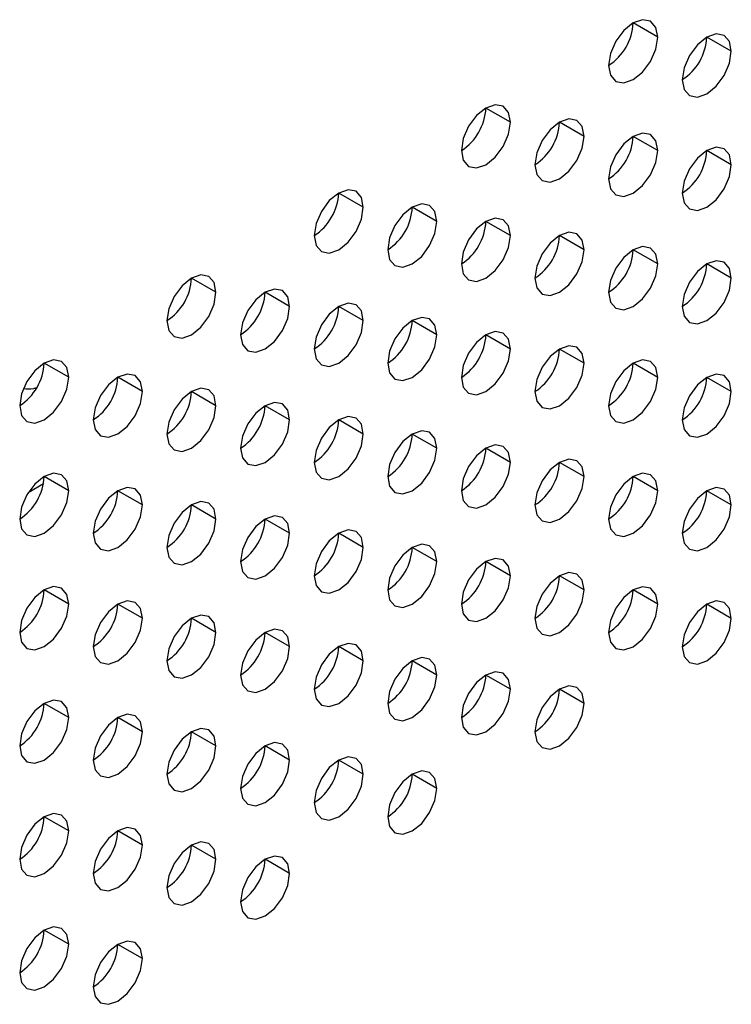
# Model space of a CAD drawing. Header units: millimetres. Extents: x 0 to 1118, y 0 to 864.
# Tile 90 of 254: x 928.63 to 932.05, y 641.67 to 646.39. Entities that reach past the tile are written whole.
import ezdxf

# ---------------------------------------------------------------- set-up
doc = ezdxf.new("R2010")
doc.units = ezdxf.units.MM

msp = doc.modelspace()

# ---------------------------------------------------------------- linework, layer by layer
at = {"color": 7, "linetype": 'Continuous', "lineweight": 25}
for p, q in [((931.6957, 646.309), (931.5779, 646.377)), ((932.0493, 646.2409), (931.9314, 646.3089)), ((930.9886, 645.9008), (930.8707, 645.9688)), ((931.3422, 645.8327), (931.2243, 645.9007)), ((931.6957, 645.7646), (931.5779, 645.8326)), ((932.0493, 645.6965), (931.9314, 645.7646)), ((930.2815, 645.4926), (930.1636, 645.5606)), ((930.635, 645.4245), (930.5172, 645.4925)), ((930.9886, 645.3564), (930.8707, 645.4244)), ((931.3422, 645.2883), (931.2243, 645.3564)), ((931.6957, 645.2203), (931.5779, 645.2883)), ((932.0493, 645.1522), (931.9314, 645.2202)), ((929.5744, 645.0844), (929.4565, 645.1524)), ((929.9279, 645.0163), (929.8101, 645.0843)), ((930.2815, 644.9482), (930.1636, 645.0162)), ((930.635, 644.8801), (930.5172, 644.9482)), ((930.9886, 644.812), (930.8707, 644.8801)), ((931.3422, 644.744), (931.2243, 644.812)), ((928.8673, 644.6762), (928.7494, 644.7442)), ((931.6957, 644.6759), (931.5779, 644.7439)), ((929.2208, 644.6081), (929.103, 644.6761)), ((932.0493, 644.6078), (931.9314, 644.6758)), ((929.5744, 644.54), (929.4565, 644.608)), ((929.9279, 644.4719), (929.8101, 644.54)), ((930.2815, 644.4038), (930.1636, 644.4719)), ((930.635, 644.3358), (930.5172, 644.4038)), ((930.9886, 644.2677), (930.8707, 644.3357)), ((931.3422, 644.1996), (931.2243, 644.2676)), ((928.8673, 644.1318), (928.7494, 644.1998)), ((931.6957, 644.1315), (931.5779, 644.1996)), ((928.7458, 644.1641), (928.6718, 644.1214)), ((929.2208, 644.0637), (929.103, 644.1318)), ((932.0493, 644.0635), (931.9314, 644.1315)), ((929.5744, 643.9956), (929.4565, 644.0637)), ((929.9279, 643.9276), (929.8101, 643.9956)), ((930.2815, 643.8595), (930.1636, 643.9275)), ((930.635, 643.7914), (930.5172, 643.8594)), ((930.9886, 643.7233), (930.8707, 643.7914)), ((931.3422, 643.6553), (931.2243, 643.7233)), ((928.8673, 643.5874), (928.7494, 643.6555)), ((931.6957, 643.5872), (931.5779, 643.6552)), ((929.2208, 643.5194), (929.103, 643.5874)), ((932.0493, 643.5191), (931.9314, 643.5871)), ((929.5744, 643.4513), (929.4565, 643.5193)), ((929.9279, 643.3832), (929.8101, 643.4512)), ((930.2815, 643.3151), (930.1636, 643.3832)), ((930.635, 643.247), (930.5172, 643.3151)), ((930.9886, 643.179), (930.8707, 643.247)), ((931.3422, 643.1109), (931.2243, 643.1789)), ((928.8673, 643.0431), (928.7494, 643.1111)), ((929.2208, 642.975), (929.103, 643.043)), ((929.5744, 642.9069), (929.4565, 642.975)), ((929.9279, 642.8388), (929.8101, 642.9069)), ((930.2815, 642.7708), (930.1636, 642.8388)), ((930.635, 642.7027), (930.5172, 642.7707)), ((928.8673, 642.4987), (928.7494, 642.5668)), ((929.2208, 642.4306), (929.103, 642.4987)), ((929.5744, 642.3626), (929.4565, 642.4306)), ((929.9279, 642.2945), (929.8101, 642.3625)), ((928.8673, 641.9544), (928.7494, 642.0224)), ((929.2208, 641.8863), (929.103, 641.9543))]:
    msp.add_line(p, q, dxfattribs=at)
at = {"color": 7, "linetype": 'Continuous', "lineweight": 25, "flags": 128}
for points in [[(931.6957, 646.309), (931.6867, 646.3559), (931.6612, 646.3853), (931.623, 646.3927), (931.5779, 646.377), (931.5328, 646.3406), (931.4945, 646.2891), (931.469, 646.2302), (931.46, 646.1729)], [(932.0493, 646.2409), (932.0403, 646.2878), (932.0147, 646.3172), (931.9765, 646.3246), (931.9314, 646.309), (931.8863, 646.2726), (931.8481, 646.221), (931.8225, 646.1621), (931.8136, 646.1048)], [(931.46, 646.1729), (931.469, 646.126), (931.4945, 646.0966), (931.5328, 646.0892), (931.5779, 646.1049), (931.623, 646.1412), (931.6612, 646.1928), (931.6867, 646.2517), (931.6957, 646.309)], [(931.8136, 646.1048), (931.8225, 646.0579), (931.8481, 646.0285), (931.8863, 646.0211), (931.9314, 646.0368), (931.9765, 646.0732), (932.0147, 646.1247), (932.0403, 646.1836), (932.0493, 646.2409)], [(930.9886, 645.9008), (930.9796, 645.9477), (930.9541, 645.9771), (930.9158, 645.9845), (930.8707, 645.9688), (930.8256, 645.9324), (930.7874, 645.8809), (930.7619, 645.822), (930.7529, 645.7647)], [(930.7529, 645.7647), (930.7619, 645.7178), (930.7874, 645.6884), (930.8256, 645.681), (930.8707, 645.6966), (930.9158, 645.733), (930.9541, 645.7846), (930.9796, 645.8435), (930.9886, 645.9008)], [(931.3422, 645.8327), (931.3332, 645.8796), (931.3076, 645.909), (931.2694, 645.9164), (931.2243, 645.9007), (931.1792, 645.8644), (931.141, 645.8128), (931.1154, 645.7539), (931.1064, 645.6966)], [(931.6957, 645.7646), (931.6867, 645.8115), (931.6612, 645.8409), (931.623, 645.8483), (931.5779, 645.8327), (931.5328, 645.7963), (931.4945, 645.7447), (931.469, 645.6858), (931.46, 645.6285)], [(931.1064, 645.6966), (931.1154, 645.6497), (931.141, 645.6203), (931.1792, 645.6129), (931.2243, 645.6286), (931.2694, 645.665), (931.3076, 645.7165), (931.3332, 645.7754), (931.3422, 645.8327)], [(931.46, 645.6285), (931.469, 645.5816), (931.4945, 645.5522), (931.5328, 645.5448), (931.5779, 645.5605), (931.623, 645.5969), (931.6612, 645.6485), (931.6867, 645.7074), (931.6957, 645.7646)], [(932.0493, 645.6965), (932.0403, 645.7434), (932.0147, 645.7728), (931.9765, 645.7803), (931.9314, 645.7646), (931.8863, 645.7282), (931.8481, 645.6766), (931.8225, 645.6177), (931.8136, 645.5605)], [(931.8136, 645.5605), (931.8225, 645.5136), (931.8481, 645.4842), (931.8863, 645.4767), (931.9314, 645.4924), (931.9765, 645.5288), (932.0147, 645.5804), (932.0403, 645.6393), (932.0493, 645.6965)], [(930.2815, 645.4926), (930.2725, 645.5395), (930.247, 645.5689), (930.2087, 645.5763), (930.1636, 645.5606), (930.1185, 645.5242), (930.0803, 645.4727), (930.0548, 645.4138), (930.0458, 645.3565)], [(930.0458, 645.3565), (930.0548, 645.3096), (930.0803, 645.2802), (930.1185, 645.2728), (930.1636, 645.2884), (930.2087, 645.3248), (930.247, 645.3764), (930.2725, 645.4353), (930.2815, 645.4926)], [(930.635, 645.4245), (930.6261, 645.4714), (930.6005, 645.5008), (930.5623, 645.5082), (930.5172, 645.4925), (930.4721, 645.4561), (930.4339, 645.4046), (930.4083, 645.3457), (930.3993, 645.2884)], [(930.3993, 645.2884), (930.4083, 645.2415), (930.4339, 645.2121), (930.4721, 645.2047), (930.5172, 645.2204), (930.5623, 645.2568), (930.6005, 645.3083), (930.6261, 645.3672), (930.635, 645.4245)], [(930.9886, 645.3564), (930.9796, 645.4033), (930.9541, 645.4327), (930.9158, 645.4401), (930.8707, 645.4245), (930.8256, 645.3881), (930.7874, 645.3365), (930.7619, 645.2776), (930.7529, 645.2203)], [(931.3422, 645.2883), (931.3332, 645.3352), (931.3076, 645.3646), (931.2694, 645.3721), (931.2243, 645.3564), (931.1792, 645.32), (931.141, 645.2684), (931.1154, 645.2095), (931.1064, 645.1523)], [(930.7529, 645.2203), (930.7619, 645.1734), (930.7874, 645.144), (930.8256, 645.1366), (930.8707, 645.1523), (930.9158, 645.1887), (930.9541, 645.2403), (930.9796, 645.2992), (930.9886, 645.3564)], [(931.1064, 645.1523), (931.1154, 645.1054), (931.141, 645.076), (931.1792, 645.0685), (931.2243, 645.0842), (931.2694, 645.1206), (931.3076, 645.1722), (931.3332, 645.2311), (931.3422, 645.2883)], [(931.6957, 645.2203), (931.6867, 645.2672), (931.6612, 645.2966), (931.623, 645.304), (931.5779, 645.2883), (931.5328, 645.2519), (931.4945, 645.2003), (931.469, 645.1414), (931.46, 645.0842)], [(932.0493, 645.1522), (932.0403, 645.1991), (932.0147, 645.2285), (931.9765, 645.2359), (931.9314, 645.2202), (931.8863, 645.1838), (931.8481, 645.1323), (931.8225, 645.0734), (931.8136, 645.0161)], [(931.46, 645.0842), (931.469, 645.0373), (931.4945, 645.0079), (931.5328, 645.0005), (931.5779, 645.0161), (931.623, 645.0525), (931.6612, 645.1041), (931.6867, 645.163), (931.6957, 645.2203)], [(929.5744, 645.0844), (929.5654, 645.1313), (929.5399, 645.1607), (929.5016, 645.1681), (929.4565, 645.1524), (929.4114, 645.116), (929.3732, 645.0645), (929.3477, 645.0056), (929.3387, 644.9483)], [(931.8136, 645.0161), (931.8225, 644.9692), (931.8481, 644.9398), (931.8863, 644.9324), (931.9314, 644.9481), (931.9765, 644.9844), (932.0147, 645.036), (932.0403, 645.0949), (932.0493, 645.1522)], [(929.3387, 644.9483), (929.3477, 644.9014), (929.3732, 644.872), (929.4114, 644.8646), (929.4565, 644.8802), (929.5016, 644.9166), (929.5399, 644.9682), (929.5654, 645.0271), (929.5744, 645.0844)], [(929.9279, 645.0163), (929.919, 645.0632), (929.8934, 645.0926), (929.8552, 645.1), (929.8101, 645.0843), (929.765, 645.0479), (929.7268, 644.9964), (929.7012, 644.9375), (929.6922, 644.8802)], [(929.6922, 644.8802), (929.7012, 644.8333), (929.7268, 644.8039), (929.765, 644.7965), (929.8101, 644.8122), (929.8552, 644.8486), (929.8934, 644.9001), (929.919, 644.959), (929.9279, 645.0163)], [(930.2815, 644.9482), (930.2725, 644.9951), (930.247, 645.0245), (930.2087, 645.0319), (930.1636, 645.0163), (930.1185, 644.9799), (930.0803, 644.9283), (930.0548, 644.8694), (930.0458, 644.8121)], [(930.0458, 644.8121), (930.0548, 644.7652), (930.0803, 644.7358), (930.1185, 644.7284), (930.1636, 644.7441), (930.2087, 644.7805), (930.247, 644.832), (930.2725, 644.8909), (930.2815, 644.9482)], [(930.635, 644.8801), (930.6261, 644.927), (930.6005, 644.9564), (930.5623, 644.9639), (930.5172, 644.9482), (930.4721, 644.9118), (930.4339, 644.8602), (930.4083, 644.8013), (930.3993, 644.7441)], [(930.9886, 644.812), (930.9796, 644.859), (930.9541, 644.8884), (930.9158, 644.8958), (930.8707, 644.8801), (930.8256, 644.8437), (930.7874, 644.7921), (930.7619, 644.7332), (930.7529, 644.676)], [(930.3993, 644.7441), (930.4083, 644.6972), (930.4339, 644.6678), (930.4721, 644.6603), (930.5172, 644.676), (930.5623, 644.7124), (930.6005, 644.764), (930.6261, 644.8229), (930.635, 644.8801)], [(930.7529, 644.676), (930.7619, 644.6291), (930.7874, 644.5997), (930.8256, 644.5922), (930.8707, 644.6079), (930.9158, 644.6443), (930.9541, 644.6959), (930.9796, 644.7548), (930.9886, 644.812)], [(931.3422, 644.744), (931.3332, 644.7909), (931.3076, 644.8203), (931.2694, 644.8277), (931.2243, 644.812), (931.1792, 644.7756), (931.141, 644.7241), (931.1154, 644.6652), (931.1064, 644.6079)], [(928.8673, 644.6762), (928.8583, 644.7231), (928.8328, 644.7525), (928.7945, 644.7599), (928.7494, 644.7442), (928.7043, 644.7078), (928.6661, 644.6562), (928.6405, 644.5973), (928.6316, 644.5401)], [(931.6957, 644.6759), (931.6867, 644.7228), (931.6612, 644.7522), (931.623, 644.7596), (931.5779, 644.7439), (931.5328, 644.7076), (931.4945, 644.656), (931.469, 644.5971), (931.46, 644.5398)], [(931.1064, 644.6079), (931.1154, 644.561), (931.141, 644.5316), (931.1792, 644.5242), (931.2243, 644.5398), (931.2694, 644.5762), (931.3076, 644.6278), (931.3332, 644.6867), (931.3422, 644.744)], [(928.6316, 644.5401), (928.6405, 644.4932), (928.6661, 644.4638), (928.7043, 644.4564), (928.7494, 644.472), (928.7945, 644.5084), (928.8328, 644.56), (928.8583, 644.6189), (928.8673, 644.6762)], [(929.2208, 644.6081), (929.2119, 644.655), (929.1863, 644.6844), (929.1481, 644.6918), (929.103, 644.6761), (929.0579, 644.6397), (929.0196, 644.5882), (928.9941, 644.5293), (928.9851, 644.472)], [(931.46, 644.5398), (931.469, 644.4929), (931.4945, 644.4635), (931.5328, 644.4561), (931.5779, 644.4718), (931.623, 644.5082), (931.6612, 644.5597), (931.6867, 644.6186), (931.6957, 644.6759)], [(932.0493, 644.6078), (932.0403, 644.6547), (932.0147, 644.6841), (931.9765, 644.6915), (931.9314, 644.6759), (931.8863, 644.6395), (931.8481, 644.5879), (931.8225, 644.529), (931.8136, 644.4717)], [(929.5744, 644.54), (929.5654, 644.5869), (929.5399, 644.6163), (929.5016, 644.6237), (929.4565, 644.6081), (929.4114, 644.5717), (929.3732, 644.5201), (929.3477, 644.4612), (929.3387, 644.4039)], [(928.9851, 644.472), (928.9941, 644.4251), (929.0196, 644.3957), (929.0579, 644.3883), (929.103, 644.404), (929.1481, 644.4404), (929.1863, 644.4919), (929.2119, 644.5508), (929.2208, 644.6081)], [(931.8136, 644.4717), (931.8225, 644.4248), (931.8481, 644.3954), (931.8863, 644.388), (931.9314, 644.4037), (931.9765, 644.4401), (932.0147, 644.4917), (932.0403, 644.5506), (932.0493, 644.6078)], [(929.3387, 644.4039), (929.3477, 644.357), (929.3732, 644.3276), (929.4114, 644.3202), (929.4565, 644.3359), (929.5016, 644.3723), (929.5399, 644.4238), (929.5654, 644.4827), (929.5744, 644.54)], [(929.9279, 644.4719), (929.919, 644.5188), (929.8934, 644.5482), (929.8552, 644.5557), (929.8101, 644.54), (929.765, 644.5036), (929.7268, 644.452), (929.7012, 644.3931), (929.6922, 644.3359)], [(929.6922, 644.3359), (929.7012, 644.289), (929.7268, 644.2596), (929.765, 644.2521), (929.8101, 644.2678), (929.8552, 644.3042), (929.8934, 644.3558), (929.919, 644.4147), (929.9279, 644.4719)], [(930.2815, 644.4038), (930.2725, 644.4507), (930.247, 644.4801), (930.2087, 644.4876), (930.1636, 644.4719), (930.1185, 644.4355), (930.0803, 644.3839), (930.0548, 644.325), (930.0458, 644.2678)], [(930.0458, 644.2678), (930.0548, 644.2209), (930.0803, 644.1915), (930.1185, 644.184), (930.1636, 644.1997), (930.2087, 644.2361), (930.247, 644.2877), (930.2725, 644.3466), (930.2815, 644.4038)], [(930.635, 644.3358), (930.6261, 644.3827), (930.6005, 644.4121), (930.5623, 644.4195), (930.5172, 644.4038), (930.4721, 644.3674), (930.4339, 644.3159), (930.4083, 644.257), (930.3993, 644.1997)], [(930.3993, 644.1997), (930.4083, 644.1528), (930.4339, 644.1234), (930.4721, 644.116), (930.5172, 644.1316), (930.5623, 644.168), (930.6005, 644.2196), (930.6261, 644.2785), (930.635, 644.3358)], [(930.9886, 644.2677), (930.9796, 644.3146), (930.9541, 644.344), (930.9158, 644.3514), (930.8707, 644.3357), (930.8256, 644.2994), (930.7874, 644.2478), (930.7619, 644.1889), (930.7529, 644.1316)], [(931.3422, 644.1996), (931.3332, 644.2465), (931.3076, 644.2759), (931.2694, 644.2833), (931.2243, 644.2677), (931.1792, 644.2313), (931.141, 644.1797), (931.1154, 644.1208), (931.1064, 644.0635)], [(930.7529, 644.1316), (930.7619, 644.0847), (930.7874, 644.0553), (930.8256, 644.0479), (930.8707, 644.0636), (930.9158, 644.1), (930.9541, 644.1515), (930.9796, 644.2104), (930.9886, 644.2677)], [(928.8673, 644.1318), (928.8583, 644.1787), (928.8328, 644.2081), (928.7945, 644.2155), (928.7494, 644.1999), (928.7043, 644.1635), (928.6661, 644.1119), (928.6405, 644.053), (928.6316, 643.9957)], [(931.1064, 644.0635), (931.1154, 644.0166), (931.141, 643.9872), (931.1792, 643.9798), (931.2243, 643.9955), (931.2694, 644.0319), (931.3076, 644.0835), (931.3332, 644.1424), (931.3422, 644.1996)], [(931.6957, 644.1315), (931.6867, 644.1784), (931.6612, 644.2078), (931.623, 644.2153), (931.5779, 644.1996), (931.5328, 644.1632), (931.4945, 644.1116), (931.469, 644.0527), (931.46, 643.9955)], [(929.2208, 644.0637), (929.2119, 644.1106), (929.1863, 644.14), (929.1481, 644.1475), (929.103, 644.1318), (929.0579, 644.0954), (929.0196, 644.0438), (928.9941, 643.9849), (928.9851, 643.9277)], [(932.0493, 644.0635), (932.0403, 644.1104), (932.0147, 644.1398), (931.9765, 644.1472), (931.9314, 644.1315), (931.8863, 644.0951), (931.8481, 644.0435), (931.8225, 643.9846), (931.8136, 643.9274)], [(928.6316, 643.9957), (928.6405, 643.9488), (928.6661, 643.9194), (928.7043, 643.912), (928.7494, 643.9277), (928.7945, 643.9641), (928.8328, 644.0156), (928.8583, 644.0745), (928.8673, 644.1318)], [(931.46, 643.9955), (931.469, 643.9486), (931.4945, 643.9192), (931.5328, 643.9117), (931.5779, 643.9274), (931.623, 643.9638), (931.6612, 644.0154), (931.6867, 644.0743), (931.6957, 644.1315)], [(928.9851, 643.9277), (928.9941, 643.8808), (929.0196, 643.8513), (929.0579, 643.8439), (929.103, 643.8596), (929.1481, 643.896), (929.1863, 643.9476), (929.2119, 644.0065), (929.2208, 644.0637)], [(929.5744, 643.9956), (929.5654, 644.0425), (929.5399, 644.0719), (929.5016, 644.0794), (929.4565, 644.0637), (929.4114, 644.0273), (929.3732, 643.9757), (929.3477, 643.9168), (929.3387, 643.8596)], [(931.8136, 643.9274), (931.8225, 643.8805), (931.8481, 643.8511), (931.8863, 643.8437), (931.9314, 643.8593), (931.9765, 643.8957), (932.0147, 643.9473), (932.0403, 644.0062), (932.0493, 644.0635)], [(929.9279, 643.9276), (929.919, 643.9745), (929.8934, 644.0039), (929.8552, 644.0113), (929.8101, 643.9956), (929.765, 643.9592), (929.7268, 643.9077), (929.7012, 643.8488), (929.6922, 643.7915)], [(929.3387, 643.8596), (929.3477, 643.8127), (929.3732, 643.7833), (929.4114, 643.7758), (929.4565, 643.7915), (929.5016, 643.8279), (929.5399, 643.8795), (929.5654, 643.9384), (929.5744, 643.9956)], [(929.6922, 643.7915), (929.7012, 643.7446), (929.7268, 643.7152), (929.765, 643.7078), (929.8101, 643.7234), (929.8552, 643.7598), (929.8934, 643.8114), (929.919, 643.8703), (929.9279, 643.9276)], [(930.2815, 643.8595), (930.2725, 643.9064), (930.247, 643.9358), (930.2087, 643.9432), (930.1636, 643.9275), (930.1185, 643.8911), (930.0803, 643.8396), (930.0548, 643.7807), (930.0458, 643.7234)], [(930.0458, 643.7234), (930.0548, 643.6765), (930.0803, 643.6471), (930.1185, 643.6397), (930.1636, 643.6554), (930.2087, 643.6918), (930.247, 643.7433), (930.2725, 643.8022), (930.2815, 643.8595)], [(930.635, 643.7914), (930.6261, 643.8383), (930.6005, 643.8677), (930.5623, 643.8751), (930.5172, 643.8595), (930.4721, 643.8231), (930.4339, 643.7715), (930.4083, 643.7126), (930.3993, 643.6553)], [(930.9886, 643.7233), (930.9796, 643.7702), (930.9541, 643.7996), (930.9158, 643.8071), (930.8707, 643.7914), (930.8256, 643.755), (930.7874, 643.7034), (930.7619, 643.6445), (930.7529, 643.5873)], [(930.3993, 643.6553), (930.4083, 643.6084), (930.4339, 643.579), (930.4721, 643.5716), (930.5172, 643.5873), (930.5623, 643.6237), (930.6005, 643.6752), (930.6261, 643.7341), (930.635, 643.7914)], [(930.7529, 643.5873), (930.7619, 643.5404), (930.7874, 643.511), (930.8256, 643.5035), (930.8707, 643.5192), (930.9158, 643.5556), (930.9541, 643.6072), (930.9796, 643.6661), (930.9886, 643.7233)], [(931.3422, 643.6553), (931.3332, 643.7022), (931.3076, 643.7316), (931.2694, 643.739), (931.2243, 643.7233), (931.1792, 643.6869), (931.141, 643.6353), (931.1154, 643.5764), (931.1064, 643.5192)], [(928.8673, 643.5874), (928.8583, 643.6343), (928.8328, 643.6637), (928.7945, 643.6712), (928.7494, 643.6555), (928.7043, 643.6191), (928.6661, 643.5675), (928.6405, 643.5086), (928.6316, 643.4514)], [(931.6957, 643.5872), (931.6867, 643.6341), (931.6612, 643.6635), (931.623, 643.6709), (931.5779, 643.6552), (931.5328, 643.6188), (931.4945, 643.5673), (931.469, 643.5084), (931.46, 643.4511)], [(931.1064, 643.5192), (931.1154, 643.4723), (931.141, 643.4429), (931.1792, 643.4354), (931.2243, 643.4511), (931.2694, 643.4875), (931.3076, 643.5391), (931.3332, 643.598), (931.3422, 643.6553)], [(928.6316, 643.4514), (928.6405, 643.4045), (928.6661, 643.3751), (928.7043, 643.3676), (928.7494, 643.3833), (928.7945, 643.4197), (928.8328, 643.4713), (928.8583, 643.5302), (928.8673, 643.5874)], [(929.2208, 643.5194), (929.2119, 643.5663), (929.1863, 643.5957), (929.1481, 643.6031), (929.103, 643.5874), (929.0579, 643.551), (929.0196, 643.4994), (928.9941, 643.4405), (928.9851, 643.3833)], [(931.46, 643.4511), (931.469, 643.4042), (931.4945, 643.3748), (931.5328, 643.3674), (931.5779, 643.383), (931.623, 643.4194), (931.6612, 643.471), (931.6867, 643.5299), (931.6957, 643.5872)], [(932.0493, 643.5191), (932.0403, 643.566), (932.0147, 643.5954), (931.9765, 643.6028), (931.9314, 643.5871), (931.8863, 643.5508), (931.8481, 643.4992), (931.8225, 643.4403), (931.8136, 643.383)], [(929.5744, 643.4513), (929.5654, 643.4982), (929.5399, 643.5276), (929.5016, 643.535), (929.4565, 643.5193), (929.4114, 643.4829), (929.3732, 643.4314), (929.3477, 643.3725), (929.3387, 643.3152)], [(928.9851, 643.3833), (928.9941, 643.3364), (929.0196, 643.307), (929.0579, 643.2996), (929.103, 643.3152), (929.1481, 643.3516), (929.1863, 643.4032), (929.2119, 643.4621), (929.2208, 643.5194)], [(931.8136, 643.383), (931.8225, 643.3361), (931.8481, 643.3067), (931.8863, 643.2993), (931.9314, 643.315), (931.9765, 643.3514), (932.0147, 643.4029), (932.0403, 643.4618), (932.0493, 643.5191)], [(929.3387, 643.3152), (929.3477, 643.2683), (929.3732, 643.2389), (929.4114, 643.2315), (929.4565, 643.2472), (929.5016, 643.2836), (929.5399, 643.3351), (929.5654, 643.394), (929.5744, 643.4513)], [(929.9279, 643.3832), (929.919, 643.4301), (929.8934, 643.4595), (929.8552, 643.4669), (929.8101, 643.4513), (929.765, 643.4149), (929.7268, 643.3633), (929.7012, 643.3044), (929.6922, 643.2471)], [(929.6922, 643.2471), (929.7012, 643.2002), (929.7268, 643.1708), (929.765, 643.1634), (929.8101, 643.1791), (929.8552, 643.2155), (929.8934, 643.267), (929.919, 643.3259), (929.9279, 643.3832)], [(930.2815, 643.3151), (930.2725, 643.362), (930.247, 643.3914), (930.2087, 643.3989), (930.1636, 643.3832), (930.1185, 643.3468), (930.0803, 643.2952), (930.0548, 643.2363), (930.0458, 643.1791)], [(930.0458, 643.1791), (930.0548, 643.1322), (930.0803, 643.1028), (930.1185, 643.0953), (930.1636, 643.111), (930.2087, 643.1474), (930.247, 643.199), (930.2725, 643.2579), (930.2815, 643.3151)], [(930.635, 643.247), (930.6261, 643.2939), (930.6005, 643.3233), (930.5623, 643.3308), (930.5172, 643.3151), (930.4721, 643.2787), (930.4339, 643.2271), (930.4083, 643.1682), (930.3993, 643.111)], [(930.3993, 643.111), (930.4083, 643.0641), (930.4339, 643.0347), (930.4721, 643.0272), (930.5172, 643.0429), (930.5623, 643.0793), (930.6005, 643.1309), (930.6261, 643.1898), (930.635, 643.247)], [(930.9886, 643.179), (930.9796, 643.2259), (930.9541, 643.2553), (930.9158, 643.2627), (930.8707, 643.247), (930.8256, 643.2106), (930.7874, 643.1591), (930.7619, 643.1002), (930.7529, 643.0429)], [(931.3422, 643.1109), (931.3332, 643.1578), (931.3076, 643.1872), (931.2694, 643.1946), (931.2243, 643.1789), (931.1792, 643.1426), (931.141, 643.091), (931.1154, 643.0321), (931.1064, 642.9748)], [(930.7529, 643.0429), (930.7619, 642.996), (930.7874, 642.9666), (930.8256, 642.9592), (930.8707, 642.9748), (930.9158, 643.0112), (930.9541, 643.0628), (930.9796, 643.1217), (930.9886, 643.179)], [(928.8673, 643.0431), (928.8583, 643.09), (928.8328, 643.1194), (928.7945, 643.1268), (928.7494, 643.1111), (928.7043, 643.0747), (928.6661, 643.0232), (928.6405, 642.9643), (928.6316, 642.907)], [(931.1064, 642.9748), (931.1154, 642.9279), (931.141, 642.8985), (931.1792, 642.8911), (931.2243, 642.9068), (931.2694, 642.9432), (931.3076, 642.9947), (931.3332, 643.0536), (931.3422, 643.1109)], [(929.2208, 642.975), (929.2119, 643.0219), (929.1863, 643.0513), (929.1481, 643.0587), (929.103, 643.0431), (929.0579, 643.0067), (929.0196, 642.9551), (928.9941, 642.8962), (928.9851, 642.8389)], [(928.6316, 642.907), (928.6405, 642.8601), (928.6661, 642.8307), (928.7043, 642.8233), (928.7494, 642.839), (928.7945, 642.8753), (928.8328, 642.9269), (928.8583, 642.9858), (928.8673, 643.0431)], [(928.9851, 642.8389), (928.9941, 642.792), (929.0196, 642.7626), (929.0579, 642.7552), (929.103, 642.7709), (929.1481, 642.8073), (929.1863, 642.8588), (929.2119, 642.9177), (929.2208, 642.975)], [(929.5744, 642.9069), (929.5654, 642.9538), (929.5399, 642.9832), (929.5016, 642.9907), (929.4565, 642.975), (929.4114, 642.9386), (929.3732, 642.887), (929.3477, 642.8281), (929.3387, 642.7709)], [(929.9279, 642.8388), (929.919, 642.8857), (929.8934, 642.9151), (929.8552, 642.9226), (929.8101, 642.9069), (929.765, 642.8705), (929.7268, 642.8189), (929.7012, 642.76), (929.6922, 642.7028)], [(929.3387, 642.7709), (929.3477, 642.724), (929.3732, 642.6945), (929.4114, 642.6871), (929.4565, 642.7028), (929.5016, 642.7392), (929.5399, 642.7908), (929.5654, 642.8497), (929.5744, 642.9069)], [(929.6922, 642.7028), (929.7012, 642.6559), (929.7268, 642.6265), (929.765, 642.619), (929.8101, 642.6347), (929.8552, 642.6711), (929.8934, 642.7227), (929.919, 642.7816), (929.9279, 642.8388)], [(930.2815, 642.7708), (930.2725, 642.8177), (930.247, 642.8471), (930.2087, 642.8545), (930.1636, 642.8388), (930.1185, 642.8024), (930.0803, 642.7509), (930.0548, 642.692), (930.0458, 642.6347)], [(930.0458, 642.6347), (930.0548, 642.5878), (930.0803, 642.5584), (930.1185, 642.551), (930.1636, 642.5666), (930.2087, 642.603), (930.247, 642.6546), (930.2725, 642.7135), (930.2815, 642.7708)], [(930.635, 642.7027), (930.6261, 642.7496), (930.6005, 642.779), (930.5623, 642.7864), (930.5172, 642.7707), (930.4721, 642.7343), (930.4339, 642.6828), (930.4083, 642.6239), (930.3993, 642.5666)], [(930.3993, 642.5666), (930.4083, 642.5197), (930.4339, 642.4903), (930.4721, 642.4829), (930.5172, 642.4986), (930.5623, 642.535), (930.6005, 642.5865), (930.6261, 642.6454), (930.635, 642.7027)], [(928.8673, 642.4987), (928.8583, 642.5456), (928.8328, 642.575), (928.7945, 642.5824), (928.7494, 642.5668), (928.7043, 642.5304), (928.6661, 642.4788), (928.6405, 642.4199), (928.6316, 642.3626)], [(928.6316, 642.3626), (928.6405, 642.3157), (928.6661, 642.2863), (928.7043, 642.2789), (928.7494, 642.2946), (928.7945, 642.331), (928.8328, 642.3826), (928.8583, 642.4415), (928.8673, 642.4987)], [(929.2208, 642.4306), (929.2119, 642.4775), (929.1863, 642.5069), (929.1481, 642.5144), (929.103, 642.4987), (929.0579, 642.4623), (929.0196, 642.4107), (928.9941, 642.3518), (928.9851, 642.2946)], [(929.5744, 642.3626), (929.5654, 642.4095), (929.5399, 642.4389), (929.5016, 642.4463), (929.4565, 642.4306), (929.4114, 642.3942), (929.3732, 642.3426), (929.3477, 642.2837), (929.3387, 642.2265)], [(928.9851, 642.2946), (928.9941, 642.2477), (929.0196, 642.2183), (929.0579, 642.2108), (929.103, 642.2265), (929.1481, 642.2629), (929.1863, 642.3145), (929.2119, 642.3734), (929.2208, 642.4306)], [(929.3387, 642.2265), (929.3477, 642.1796), (929.3732, 642.1502), (929.4114, 642.1428), (929.4565, 642.1584), (929.5016, 642.1948), (929.5399, 642.2464), (929.5654, 642.3053), (929.5744, 642.3626)], [(929.9279, 642.2945), (929.919, 642.3414), (929.8934, 642.3708), (929.8552, 642.3782), (929.8101, 642.3625), (929.765, 642.3261), (929.7268, 642.2746), (929.7012, 642.2157), (929.6922, 642.1584)], [(929.6922, 642.1584), (929.7012, 642.1115), (929.7268, 642.0821), (929.765, 642.0747), (929.8101, 642.0904), (929.8552, 642.1268), (929.8934, 642.1783), (929.919, 642.2372), (929.9279, 642.2945)], [(928.8673, 641.9544), (928.8583, 642.0013), (928.8328, 642.0307), (928.7945, 642.0381), (928.7494, 642.0224), (928.7043, 641.986), (928.6661, 641.9344), (928.6405, 641.8755), (928.6316, 641.8183)], [(929.2208, 641.8863), (929.2119, 641.9332), (929.1863, 641.9626), (929.1481, 641.97), (929.103, 641.9543), (929.0579, 641.9179), (929.0196, 641.8664), (928.9941, 641.8075), (928.9851, 641.7502)], [(928.6316, 641.8183), (928.6405, 641.7714), (928.6661, 641.742), (928.7043, 641.7346), (928.7494, 641.7502), (928.7945, 641.7866), (928.8328, 641.8382), (928.8583, 641.8971), (928.8673, 641.9544)], [(928.9851, 641.7502), (928.9941, 641.7033), (929.0196, 641.6739), (929.0579, 641.6665), (929.103, 641.6822), (929.1481, 641.7185), (929.1863, 641.7701), (929.2119, 641.829), (929.2208, 641.8863)]]:
    msp.add_lwpolyline(points, dxfattribs=at)
at = {"color": 7, "linetype": 'Continuous', "lineweight": 25}
for centre in [(931.322, 646.3887), (931.6755, 646.3206), (930.6149, 645.9804), (930.9684, 645.9124), (931.322, 645.8443), (931.6755, 645.7762), (929.9078, 645.5722), (930.2613, 645.5042), (930.6149, 645.4361), (930.9684, 645.368), (931.322, 645.2999), (931.6755, 645.2319), (929.2007, 645.164), (929.5542, 645.096), (929.9078, 645.0279), (930.2613, 644.9598), (930.6149, 644.8917), (930.9684, 644.8236), (928.4936, 644.7558), (931.322, 644.7556), (928.8471, 644.6878), (931.6755, 644.6875), (929.2007, 644.6197), (929.5542, 644.5516), (929.9078, 644.4835), (930.2613, 644.4154), (930.6149, 644.3474), (930.9684, 644.2793), (928.4936, 644.2115), (931.322, 644.2112), (928.8471, 644.1434), (931.6755, 644.1431), (929.2007, 644.0753), (929.5542, 644.0072), (929.9078, 643.9392), (930.2613, 643.8711), (930.6149, 643.803), (930.9684, 643.7349), (928.4936, 643.6671), (931.322, 643.6668), (928.8471, 643.599), (931.6755, 643.5988), (929.2007, 643.531), (929.5542, 643.4629), (929.9078, 643.3948), (930.2613, 643.3267), (930.6149, 643.2586), (930.9684, 643.1906), (928.4936, 643.1228), (928.8471, 643.0547), (929.2007, 642.9866), (929.5542, 642.9185), (929.9078, 642.8504), (930.2613, 642.7824), (928.4936, 642.5784), (928.8471, 642.5103), (929.2007, 642.4422), (929.5542, 642.3742), (928.4936, 642.034), (928.8471, 641.966)]:
    msp.add_arc(centre, 0.2561, 302.6055, 357.3945, dxfattribs=at)
at = {"color": 8, "linetype": 'Continuous', "lineweight": 25}
msp.add_open_spline([(928.7115, 644.6246), (928.7067, 644.6232), (928.6847, 644.617), (928.6659, 644.6194), (928.6511, 644.6213)], degree=3, knots=[0, 0, 0, 0, 0.215275, 1, 1, 1, 1], dxfattribs=at)

doc.saveas('drawing.dxf')
